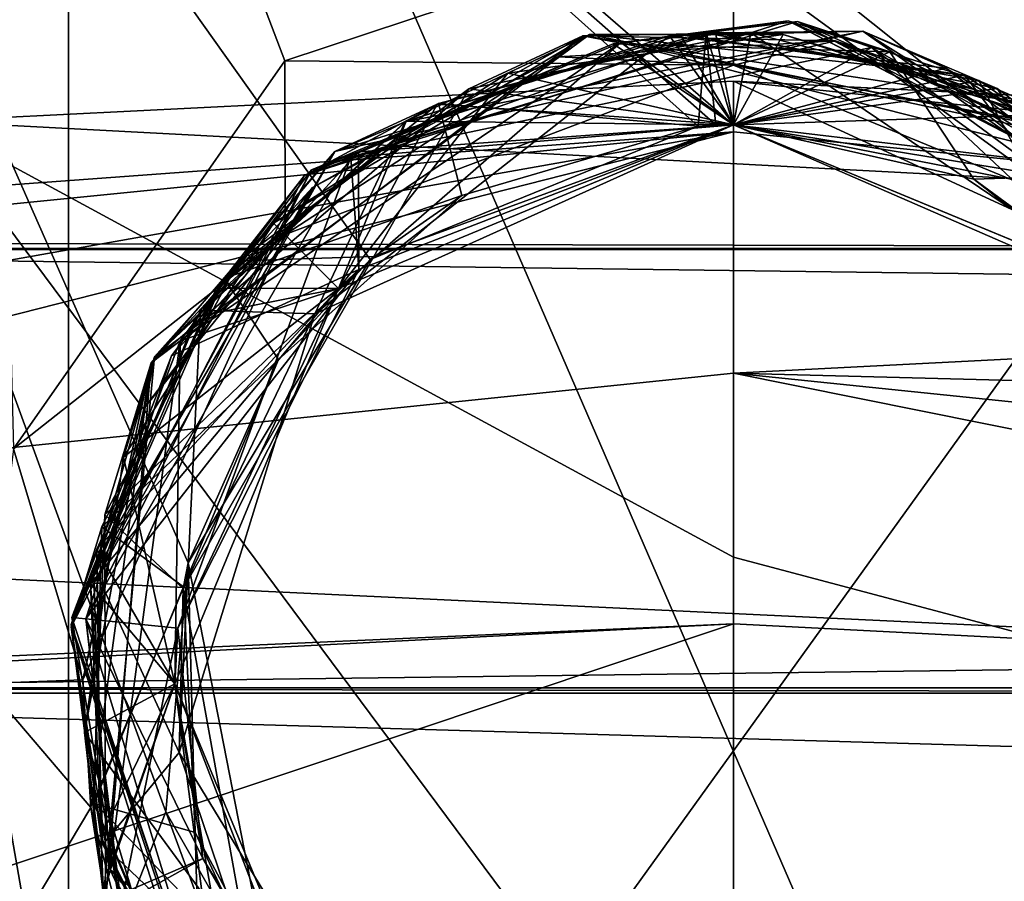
# Model space of a CAD drawing. Header units: millimetres. Extents: x -175 to 175, y 0 to 204.
# Tile 91 of 138: x 147.32 to 151.02, y 75.86 to 79.1. Entities that reach past the tile are written whole.
import ezdxf

# ---------------------------------------------------------------- set-up
doc = ezdxf.new("R2010")
doc.units = ezdxf.units.MM
doc.header["$LTSCALE"] = 65.185185
for name, color, linetype in [('396', 7, 'CONTINUOUS'), ('398', 7, 'CONTINUOUS'), ('403', 7, 'CONTINUOUS'), ('417', 7, 'CONTINUOUS'), ('439', 7, 'CONTINUOUS'), ('479', 7, 'CONTINUOUS'), ('488', 7, 'CONTINUOUS'), ('492', 7, 'CONTINUOUS'), ('493', 7, 'CONTINUOUS'), ('531', 7, 'CONTINUOUS'), ('533', 7, 'CONTINUOUS'), ('683', 7, 'CONTINUOUS'), ('767', 7, 'CONTINUOUS'), ('768', 7, 'CONTINUOUS'), ('769', 7, 'CONTINUOUS'), ('770', 7, 'CONTINUOUS'), ('777', 7, 'CONTINUOUS'), ('778', 7, 'CONTINUOUS'), ('779', 7, 'CONTINUOUS'), ('780', 7, 'CONTINUOUS'), ('781', 7, 'CONTINUOUS'), ('782', 7, 'CONTINUOUS'), ('838', 7, 'CONTINUOUS'), ('839', 7, 'CONTINUOUS'), ('840', 7, 'CONTINUOUS'), ('841', 7, 'CONTINUOUS'), ('842', 7, 'CONTINUOUS'), ('843', 7, 'CONTINUOUS')]:
    doc.layers.add(name, color=color, linetype=linetype)

msp = doc.modelspace()

# ---------------------------------------------------------------- linework, layer by layer
at = {"layer": '396', "color": 7, "linetype": 'CONTINUOUS', "true_color": 0xe0f2ff}
for points in [[(153.0242, 78.7142, 9.761), (150, 78.8646, 9.761), (159.1429, 74.6505, 15.8359), (153.0242, 78.7142, 9.761)], [(159.1429, 74.6505, 15.8359), (150, 78.8646, 9.761), (150, 77.076, 14.1808), (159.1429, 74.6505, 15.8359)], [(150, 74.6505, 18.2857), (159.1429, 74.6505, 15.8359), (150, 77.076, 14.1808), (150, 74.6505, 18.2857)]]:
    msp.add_3dface(points, dxfattribs=at)
at = {"layer": '398', "color": 7, "linetype": 'CONTINUOUS', "true_color": 0xe0f2ff}
for points in [[(150, 77.076, 14.1808), (150, 78.8646, 9.761), (146.9757, 78.7142, 9.761), (150, 77.076, 14.1808)], [(150, 74.6505, 18.2857), (146.9757, 78.7142, 9.761), (140.8571, 74.6505, 15.8359), (150, 74.6505, 18.2857)], [(150, 74.6505, 18.2857), (150, 77.076, 14.1808), (146.9757, 78.7142, 9.761), (150, 74.6505, 18.2857)]]:
    msp.add_3dface(points, dxfattribs=at)
at = {"layer": '403', "color": 7, "linetype": 'CONTINUOUS', "true_color": 0xe0f2ff}
for points in [[(144, 77.6108, 9.5), (144, 78.0738, 9.5), (150, 78.6741, 9.5), (144, 77.6108, 9.5)], [(144, 77.1479, 9.5), (144, 77.6108, 9.5), (150, 78.6741, 9.5), (144, 77.1479, 9.5)], [(150, 77.7671, 9.5), (144, 77.1479, 9.5), (150, 78.6741, 9.5), (150, 77.7671, 9.5)], [(156, 78.0738, 9.5), (150, 77.7671, 9.5), (150, 78.6741, 9.5), (156, 78.0738, 9.5)], [(156, 77.6108, 9.5), (150, 77.7671, 9.5), (156, 78.0738, 9.5), (156, 77.6108, 9.5)], [(156, 77.1479, 9.5), (150, 77.7671, 9.5), (156, 77.6108, 9.5), (156, 77.1479, 9.5)]]:
    msp.add_3dface(points, dxfattribs=at)
at = {"layer": '417', "color": 7, "linetype": 'CONTINUOUS', "true_color": 0xe0f2ff}
for points in [[(150, 74.2974, 15.5137), (142.4391, 74.2974, 13.5466), (150, 76.8254, 10.1634), (150, 74.2974, 15.5137)], [(150, 76.8254, 10.1634), (142.4391, 74.2974, 13.5466), (147.0907, 76.6762, 10.1635), (150, 76.8254, 10.1634)], [(152.9093, 76.6762, 10.1635), (150, 74.2974, 15.5137), (150, 76.8254, 10.1634), (152.9093, 76.6762, 10.1635)], [(157.5609, 74.2974, 13.5466), (150, 74.2974, 15.5137), (152.9093, 76.6762, 10.1635), (157.5609, 74.2974, 13.5466)]]:
    msp.add_3dface(points, dxfattribs=at)
at = {"layer": '439', "color": 7, "linetype": 'CONTINUOUS', "true_color": 0xe0f2ff}
for points in [[(144, 77.1479, 9.5), (150, 77.7671, 9.5), (155.8824, 76.5841, 9.6825), (144, 77.1479, 9.5)], [(150, 77.7671, 9.5), (156, 77.1479, 9.5), (155.8824, 76.5841, 9.6825), (150, 77.7671, 9.5)], [(144, 77.1479, 9.5), (155.8824, 76.5841, 9.6825), (144.1176, 76.5841, 9.6825), (144, 77.1479, 9.5)], [(152.9093, 76.6762, 10.1635), (150, 76.8254, 10.1634), (144.1218, 76.564, 9.6974), (152.9093, 76.6762, 10.1635)], [(150, 76.8254, 10.1634), (147.0907, 76.6762, 10.1635), (144.1218, 76.564, 9.6974), (150, 76.8254, 10.1634)], [(155.8077, 76.2261, 10.1634), (152.9093, 76.6762, 10.1635), (144.1218, 76.564, 9.6974), (155.8077, 76.2261, 10.1634)], [(155.8824, 76.5841, 9.6825), (155.8782, 76.564, 9.6974), (144.1176, 76.5841, 9.6825), (155.8824, 76.5841, 9.6825)], [(144.1176, 76.5841, 9.6825), (155.8782, 76.564, 9.6974), (144.1218, 76.564, 9.6974), (144.1176, 76.5841, 9.6825)], [(155.8782, 76.564, 9.6974), (155.8077, 76.2261, 10.1634), (144.1218, 76.564, 9.6974), (155.8782, 76.564, 9.6974)]]:
    msp.add_3dface(points, dxfattribs=at)
at = {"layer": '479', "color": 7, "linetype": 'CONTINUOUS', "true_color": 0xe0f2ff}
for points in [[(146.9757, 78.7142, 9.761), (150, 78.8646, 9.761), (156.0328, 78.2362, 9.5879), (146.9757, 78.7142, 9.761)], [(150, 78.8646, 9.761), (153.0242, 78.7142, 9.761), (156.0328, 78.2362, 9.5879), (150, 78.8646, 9.761)], [(143.9623, 78.2605, 9.761), (146.9757, 78.7142, 9.761), (156.0328, 78.2362, 9.5879), (143.9623, 78.2605, 9.761)], [(150, 78.6741, 9.5), (144, 78.0738, 9.5), (143.968, 78.2322, 9.5821), (150, 78.6741, 9.5)], [(156, 78.0738, 9.5), (150, 78.6741, 9.5), (143.968, 78.2322, 9.5821), (156, 78.0738, 9.5)], [(143.9623, 78.2605, 9.761), (156.0328, 78.2362, 9.5879), (143.9672, 78.2361, 9.5879), (143.9623, 78.2605, 9.761)], [(156.0328, 78.2362, 9.5879), (156.032, 78.2322, 9.5821), (143.9672, 78.2361, 9.5879), (156.0328, 78.2362, 9.5879)], [(143.9672, 78.2361, 9.5879), (156.032, 78.2322, 9.5821), (143.968, 78.2322, 9.5821), (143.9672, 78.2361, 9.5879)], [(156.032, 78.2322, 9.5821), (156, 78.0738, 9.5), (143.968, 78.2322, 9.5821), (156.032, 78.2322, 9.5821)]]:
    msp.add_3dface(points, dxfattribs=at)
at = {"layer": '488', "color": 7, "linetype": 'CONTINUOUS', "true_color": 0xe0f2ff}
for points in [[(147.5, 70.5738, -7.0255), (147.5, 82.1131, -7.3277), (152.5, 70.5738, -7.0255), (147.5, 70.5738, -7.0255)], [(152.5, 70.5738, -7.0255), (147.5, 82.1131, -7.3277), (152.5, 82.1131, -7.3277), (152.5, 70.5738, -7.0255)]]:
    msp.add_3dface(points, dxfattribs=at)
at = {"layer": '492', "color": 7, "linetype": 'CONTINUOUS', "true_color": 0xe0f2ff}
for points in [[(147.5, 82.1131, -7.3277), (147.5, 70.5738, -7.0255), (144.9872, 70.5738, -6.3522), (147.5, 82.1131, -7.3277)], [(147.5, 82.1131, -7.3277), (144.9872, 70.5738, -6.3522), (146.37, 82.1131, -7.2065), (147.5, 82.1131, -7.3277)]]:
    msp.add_3dface(points, dxfattribs=at)
at = {"layer": '493', "color": 7, "linetype": 'CONTINUOUS', "true_color": 0xe0f2ff}
for points in [[(151.6872, 78.9406, 8.7446), (152.8229, 81.9183, 8.8226), (147.1771, 81.9183, 8.8226), (151.6872, 78.9406, 8.7446)], [(150, 79.5, 8.7592), (151.6872, 78.9406, 8.7446), (147.1771, 81.9183, 8.8226), (150, 79.5, 8.7592)], [(148.3128, 78.9406, 8.7446), (150, 79.5, 8.7592), (147.1771, 81.9183, 8.8226), (148.3128, 78.9406, 8.7446)], [(147.2932, 77.4831, 8.7064), (148.3128, 78.9406, 8.7446), (147.1771, 81.9183, 8.8226), (147.2932, 77.4831, 8.7064)]]:
    msp.add_3dface(points, dxfattribs=at)
at = {"layer": '531', "color": 7, "linetype": 'CONTINUOUS', "true_color": 0xe0f2ff}
for points in [[(145.5, 82.6, 4.5), (154.5, 82.6, 4.5), (151.1099, 78.5195, 4.5), (145.5, 82.6, 4.5)], [(145.5, 70.1, 4.5), (145.5, 82.6, 4.5), (147.8658, 76.1181, 4.5), (145.5, 70.1, 4.5)], [(147.8658, 76.1181, 4.5), (145.5, 82.6, 4.5), (147.9496, 77.0538, 4.5), (147.8658, 76.1181, 4.5)], [(147.9496, 77.0538, 4.5), (145.5, 82.6, 4.5), (148.6338, 78.1949, 4.5), (147.9496, 77.0538, 4.5)], [(148.6338, 78.1949, 4.5), (145.5, 82.6, 4.5), (149.8664, 78.6957, 4.5), (148.6338, 78.1949, 4.5)], [(149.8664, 78.6957, 4.5), (145.5, 82.6, 4.5), (149.9325, 78.7, 4.5), (149.8664, 78.6957, 4.5)], [(149.9325, 78.7, 4.5), (145.5, 82.6, 4.5), (149.9987, 78.7008, 4.5), (149.9325, 78.7, 4.5)], [(149.9987, 78.7008, 4.5), (145.5, 82.6, 4.5), (151.1099, 78.5195, 4.5), (149.9987, 78.7008, 4.5)], [(148.1996, 75.2094, 4.5), (145.5, 70.1, 4.5), (147.8658, 76.1181, 4.5), (148.1996, 75.2094, 4.5)]]:
    msp.add_3dface(points, dxfattribs=at)
at = {"layer": '533', "color": 7, "linetype": 'CONTINUOUS', "true_color": 0xe0f2ff}
for points in [[(154.5, 70.1, -4.5), (154.5, 82.6, -4.5), (145.5, 70.1, -4.5), (154.5, 70.1, -4.5)], [(154.5, 82.6, -4.5), (145.5, 82.6, -4.5), (145.5, 70.1, -4.5), (154.5, 82.6, -4.5)]]:
    msp.add_3dface(points, dxfattribs=at)
at = {"layer": '683', "color": 7, "linetype": 'CONTINUOUS', "true_color": 0xe0f2ff}
for points in [[(147.4742, 70.5738, 8.5255), (147.1849, 76.6012, 8.6747), (146.8621, 70.5633, 8.3158), (147.4742, 70.5738, 8.5255)], [(147.3393, 75.7243, 8.6604), (147.1849, 76.6012, 8.6747), (147.4742, 70.5738, 8.5255), (147.3393, 75.7243, 8.6604)]]:
    msp.add_3dface(points, dxfattribs=at)
at = {"layer": '767', "color": 7, "linetype": 'CONTINUOUS', "true_color": 0xe0f2ff}
for points in [[(150, 78.7, 7.5277), (151.4848, 78.0851, 7.4277), (150, 78.7, 7.6919), (150, 78.7, 7.5277)], [(150, 78.7, 7.6919), (151.4848, 78.0851, 7.4277), (151.485, 78.0848, 7.5919), (150, 78.7, 7.6919)]]:
    msp.add_3dface(points, dxfattribs=at)
at = {"layer": '768', "color": 7, "linetype": 'CONTINUOUS', "true_color": 0xe0f2ff}
for points in [[(151.6872, 78.9406, 8.7446), (150, 79.5, 8.7592), (151.4908, 78.311, 8.1286), (151.6872, 78.9406, 8.7446)], [(150, 79.5, 8.7592), (150, 78.9251, 8.1843), (151.4908, 78.311, 8.1286), (150, 79.5, 8.7592)]]:
    msp.add_3dface(points, dxfattribs=at)
at = {"layer": '769', "color": 7, "linetype": 'CONTINUOUS', "true_color": 0xe0f2ff}
for points in [[(148.4262, 77.9904, 7.6356), (150, 78.7, 7.5277), (148.6473, 78.2063, 7.781), (148.4262, 77.9904, 7.6356)], [(150, 78.7, 7.5277), (150, 78.7, 7.6919), (148.6473, 78.2063, 7.781), (150, 78.7, 7.5277)], [(147.9306, 76.9572, 7.8701), (148.4262, 77.9904, 7.6356), (148.6473, 78.2063, 7.781), (147.9306, 76.9572, 7.8701)], [(147.9161, 76.3408, 7.7435), (148.4262, 77.9904, 7.6356), (147.9306, 76.9572, 7.8701), (147.9161, 76.3408, 7.7435)], [(148.187, 75.5403, 7.9592), (147.9161, 76.3408, 7.7435), (147.9306, 76.9572, 7.8701), (148.187, 75.5403, 7.9592)], [(148.8147, 74.8665, 7.8514), (147.9161, 76.3408, 7.7435), (148.187, 75.5403, 7.9592), (148.8147, 74.8665, 7.8514)]]:
    msp.add_3dface(points, dxfattribs=at)
at = {"layer": '770', "color": 7, "linetype": 'CONTINUOUS', "true_color": 0xe0f2ff}
for points in [[(150, 79.5, 8.7592), (148.3128, 78.9406, 8.7446), (150, 78.9251, 8.1843), (150, 79.5, 8.7592)], [(148.3128, 78.9406, 8.7446), (147.2932, 77.4831, 8.7064), (148.3138, 78.2883, 8.2454), (148.3128, 78.9406, 8.7446)], [(150, 78.9251, 8.1843), (148.3128, 78.9406, 8.7446), (148.3138, 78.2883, 8.2454), (150, 78.9251, 8.1843)], [(148.3138, 78.2883, 8.2454), (147.2932, 77.4831, 8.7064), (147.5533, 76.6149, 8.306), (148.3138, 78.2883, 8.2454)], [(147.2932, 77.4831, 8.7064), (147.1849, 76.6012, 8.6747), (147.5533, 76.6149, 8.306), (147.2932, 77.4831, 8.7064)], [(147.5533, 76.6149, 8.306), (147.1849, 76.6012, 8.6747), (147.5834, 76.1348, 8.3202), (147.5533, 76.6149, 8.306)], [(147.1849, 76.6012, 8.6747), (147.3393, 75.7243, 8.6604), (147.5834, 76.1348, 8.3202), (147.1849, 76.6012, 8.6747)], [(147.5834, 76.1348, 8.3202), (147.3393, 75.7243, 8.6604), (147.6855, 75.7331, 8.3308), (147.5834, 76.1348, 8.3202)]]:
    msp.add_3dface(points, dxfattribs=at)
at = {"layer": '777', "color": 7, "linetype": 'CONTINUOUS', "true_color": 0xe0f2ff}
for points in [[(149.799, 79.0385, 6.3233), (148.7691, 78.7146, 6.3799), (150, 78.7, 6.0919), (149.799, 79.0385, 6.3233)], [(148.8855, 78.7782, 7.173), (150, 78.7, 6.8919), (149.9315, 79.0458, 7.1164), (148.8855, 78.7782, 7.173)], [(149.0052, 78.8354, 7.9661), (150, 78.7, 7.6919), (150.0642, 79.0459, 7.9095), (149.0052, 78.8354, 7.9661)], [(150.8681, 78.8876, 6.2666), (149.799, 79.0385, 6.3233), (150, 78.7, 6.0919), (150.8681, 78.8876, 6.2666)], [(149.9315, 79.0458, 7.1164), (150, 78.7, 6.8919), (150.9908, 78.8372, 7.0597), (149.9315, 79.0458, 7.1164)], [(150, 78.7, 7.6919), (151.485, 78.0848, 7.5919), (150.0642, 79.0459, 7.9095), (150, 78.7, 7.6919)], [(150.0642, 79.0459, 7.9095), (151.485, 78.0848, 7.5919), (151.1107, 78.7802, 7.8528), (150.0642, 79.0459, 7.9095)], [(151.4847, 78.0851, 5.9919), (150.8681, 78.8876, 6.2666), (150, 78.7, 6.0919), (151.4847, 78.0851, 5.9919)], [(151.7682, 78.2913, 6.21), (150.8681, 78.8876, 6.2666), (151.4847, 78.0851, 5.9919), (151.7682, 78.2913, 6.21)], [(150, 78.7, 6.8919), (151.4848, 78.0851, 6.7919), (150.9908, 78.8372, 7.0597), (150, 78.7, 6.8919)], [(150.9908, 78.8372, 7.0597), (151.4848, 78.0851, 6.7919), (151.8572, 78.1929, 7.0031), (150.9908, 78.8372, 7.0597)], [(148.14, 78.1897, 8.0228), (148.6473, 78.2063, 7.781), (149.0052, 78.8354, 7.9661), (148.14, 78.1897, 8.0228)], [(148.6473, 78.2063, 7.781), (150, 78.7, 7.6919), (149.0052, 78.8354, 7.9661), (148.6473, 78.2063, 7.781)], [(148.0565, 78.0865, 7.2297), (148.5152, 78.085, 6.9919), (148.8855, 78.7782, 7.173), (148.0565, 78.0865, 7.2297)], [(148.5152, 78.085, 6.9919), (150, 78.7, 6.8919), (148.8855, 78.7782, 7.173), (148.5152, 78.085, 6.9919)], [(148.7691, 78.7146, 6.3799), (147.9788, 77.979, 6.4366), (148.5151, 78.085, 6.1919), (148.7691, 78.7146, 6.3799)], [(150, 78.7, 6.0919), (148.7691, 78.7146, 6.3799), (148.5151, 78.085, 6.1919), (150, 78.7, 6.0919)], [(147.9306, 76.9572, 7.8701), (148.6473, 78.2063, 7.781), (147.6369, 77.2344, 8.0794), (147.9306, 76.9572, 7.8701)], [(147.6369, 77.2344, 8.0794), (148.6473, 78.2063, 7.781), (148.14, 78.1897, 8.0228), (147.6369, 77.2344, 8.0794)], [(147.9788, 77.979, 6.4366), (147.5821, 76.9748, 6.4932), (148.5151, 78.085, 6.1919), (147.9788, 77.979, 6.4366)], [(148.5151, 78.085, 6.1919), (147.5821, 76.9748, 6.4932), (147.9, 76.6, 6.2919), (148.5151, 78.085, 6.1919)], [(147.606, 77.1053, 7.2863), (148.5152, 78.085, 6.9919), (148.0565, 78.0865, 7.2297), (147.606, 77.1053, 7.2863)], [(147.9, 76.6, 7.0919), (148.5152, 78.085, 6.9919), (147.606, 77.1053, 7.2863), (147.9, 76.6, 7.0919)], [(147.5939, 76.1555, 8.1361), (147.9306, 76.9572, 7.8701), (147.6369, 77.2344, 8.0794), (147.5939, 76.1555, 8.1361)], [(147.6215, 76.0258, 7.343), (147.9, 76.6, 7.0919), (147.606, 77.1053, 7.2863), (147.6215, 76.0258, 7.343)], [(147.5821, 76.9748, 6.4932), (147.6562, 75.8977, 6.5499), (147.9, 76.6, 6.2919), (147.5821, 76.9748, 6.4932)], [(148.187, 75.5403, 7.9592), (147.9306, 76.9572, 7.8701), (147.5939, 76.1555, 8.1361), (148.187, 75.5403, 7.9592)], [(147.5653, 76.8432, 5.7001), (147.6977, 75.7717, 5.7568), (147.9104, 76.8087, 5.4792), (147.5653, 76.8432, 5.7001)], [(147.9104, 76.8087, 5.4792), (147.6977, 75.7717, 5.7568), (148.0053, 75.9434, 5.5324), (147.9104, 76.8087, 5.4792)], [(148.1003, 75.058, 7.3996), (147.9, 76.6, 7.0919), (147.6215, 76.0258, 7.343), (148.1003, 75.058, 7.3996)], [(147.6562, 75.8977, 6.5499), (148.1866, 74.9573, 6.6065), (147.9, 76.6, 6.2919), (147.6562, 75.8977, 6.5499)], [(148.5152, 75.115, 7.1919), (147.9, 76.6, 7.0919), (148.1003, 75.058, 7.3996), (148.5152, 75.115, 7.1919)], [(147.9, 76.6, 6.2919), (148.1866, 74.9573, 6.6065), (148.5152, 75.115, 6.3919), (147.9, 76.6, 6.2919)], [(148.0195, 75.1633, 8.1927), (148.187, 75.5403, 7.9592), (147.5939, 76.1555, 8.1361), (148.0195, 75.1633, 8.1927)], [(148.0053, 75.9434, 5.5324), (147.6977, 75.7717, 5.7568), (148.443, 75.1908, 5.5856), (148.0053, 75.9434, 5.5324)]]:
    msp.add_3dface(points, dxfattribs=at)
at = {"layer": '778', "color": 7, "linetype": 'CONTINUOUS', "true_color": 0xe0f2ff}
for points in [[(147.8101, 77.806, 8.1457), (149.0052, 78.8354, 7.9661), (149.4326, 79.0348, 8.039), (147.8101, 77.806, 8.1457)], [(147.8101, 77.806, 8.1457), (149.4326, 79.0348, 8.039), (148.4169, 78.4656, 8.1964), (147.8101, 77.806, 8.1457)], [(147.8226, 77.8284, 6.5444), (148.7691, 78.7146, 6.3799), (149.4576, 79.0404, 6.4377), (147.8226, 77.8284, 6.5444)], [(147.8226, 77.8284, 6.5444), (149.4576, 79.0404, 6.4377), (148.2708, 78.3311, 6.6067), (147.8226, 77.8284, 6.5444)], [(148.2708, 78.3311, 6.6067), (149.4576, 79.0404, 6.4377), (149.151, 78.8948, 6.5519), (148.2708, 78.3311, 6.6067)], [(148.4169, 78.4656, 8.1964), (149.4326, 79.0348, 8.039), (149.3399, 78.9561, 8.1416), (148.4169, 78.4656, 8.1964)], [(148.5009, 78.6007, 7.2917), (149.9315, 79.0458, 7.1164), (150.4854, 79.0524, 7.1849), (148.5009, 78.6007, 7.2917)], [(148.5009, 78.6007, 7.2917), (150.4854, 79.0524, 7.1849), (148.7652, 78.7123, 7.3742), (148.5009, 78.6007, 7.2917)], [(148.8855, 78.7782, 7.173), (149.9315, 79.0458, 7.1164), (148.5009, 78.6007, 7.2917), (148.8855, 78.7782, 7.173)], [(148.7652, 78.7123, 7.3742), (150.4854, 79.0524, 7.1849), (149.7594, 79.0349, 7.3193), (148.7652, 78.7123, 7.3742)], [(148.7691, 78.7146, 6.3799), (149.799, 79.0385, 6.3233), (149.4576, 79.0404, 6.4377), (148.7691, 78.7146, 6.3799)], [(149.0052, 78.8354, 7.9661), (150.0642, 79.0459, 7.9095), (149.4326, 79.0348, 8.039), (149.0052, 78.8354, 7.9661)], [(149.151, 78.8948, 6.5519), (149.4576, 79.0404, 6.4377), (150.1862, 79.0397, 6.4971), (149.151, 78.8948, 6.5519)], [(149.3399, 78.9561, 8.1416), (149.4326, 79.0348, 8.039), (150.3835, 79.0166, 8.0868), (149.3399, 78.9561, 8.1416)], [(150.0642, 79.0459, 7.9095), (151.1107, 78.7802, 7.8528), (149.4326, 79.0348, 8.039), (150.0642, 79.0459, 7.9095)], [(149.4326, 79.0348, 8.039), (151.1107, 78.7802, 7.8528), (151.4311, 78.6499, 7.9322), (149.4326, 79.0348, 8.039)], [(149.4326, 79.0348, 8.039), (151.4311, 78.6499, 7.9322), (150.3835, 79.0166, 8.0868), (149.4326, 79.0348, 8.039)], [(149.799, 79.0385, 6.3233), (150.8681, 78.8876, 6.2666), (149.4576, 79.0404, 6.4377), (149.799, 79.0385, 6.3233)], [(149.4576, 79.0404, 6.4377), (150.8681, 78.8876, 6.2666), (151.4521, 78.6351, 6.3309), (149.4576, 79.0404, 6.4377)], [(149.4576, 79.0404, 6.4377), (151.4521, 78.6351, 6.3309), (150.1862, 79.0397, 6.4971), (149.4576, 79.0404, 6.4377)], [(149.7594, 79.0349, 7.3193), (150.4854, 79.0524, 7.1849), (150.7976, 78.9131, 7.2645), (149.7594, 79.0349, 7.3193)], [(149.9315, 79.0458, 7.1164), (150.9908, 78.8372, 7.0597), (150.4854, 79.0524, 7.1849), (149.9315, 79.0458, 7.1164)], [(150.1862, 79.0397, 6.4971), (151.4521, 78.6351, 6.3309), (151.1874, 78.7393, 6.4423), (150.1862, 79.0397, 6.4971)], [(150.9908, 78.8372, 7.0597), (151.8572, 78.1929, 7.0031), (150.4854, 79.0524, 7.1849), (150.9908, 78.8372, 7.0597)], [(150.4854, 79.0524, 7.1849), (151.8572, 78.1929, 7.0031), (152.1482, 77.8788, 7.0782), (150.4854, 79.0524, 7.1849)], [(150.4854, 79.0524, 7.1849), (152.1482, 77.8788, 7.0782), (150.7976, 78.9131, 7.2645), (150.4854, 79.0524, 7.1849)], [(150.3835, 79.0166, 8.0868), (151.4311, 78.6499, 7.9322), (151.357, 78.636, 8.032), (150.3835, 79.0166, 8.0868)], [(150.7976, 78.9131, 7.2645), (152.1482, 77.8788, 7.0782), (151.6902, 78.3692, 7.2097), (150.7976, 78.9131, 7.2645)], [(150.8681, 78.8876, 6.2666), (151.7682, 78.2913, 6.21), (151.4521, 78.6351, 6.3309), (150.8681, 78.8876, 6.2666)], [(148.14, 78.1897, 8.0228), (149.0052, 78.8354, 7.9661), (147.8101, 77.806, 8.1457), (148.14, 78.1897, 8.0228)], [(148.0565, 78.0865, 7.2297), (148.8855, 78.7782, 7.173), (148.5009, 78.6007, 7.2917), (148.0565, 78.0865, 7.2297)], [(147.9788, 77.979, 6.4366), (148.7691, 78.7146, 6.3799), (147.8226, 77.8284, 6.5444), (147.9788, 77.979, 6.4366)], [(147.9963, 78.0042, 7.429), (148.5009, 78.6007, 7.2917), (148.7652, 78.7123, 7.3742), (147.9963, 78.0042, 7.429)], [(147.51, 76.823, 7.3984), (148.0565, 78.0865, 7.2297), (148.5009, 78.6007, 7.2917), (147.51, 76.823, 7.3984)], [(147.51, 76.823, 7.3984), (148.5009, 78.6007, 7.2917), (147.5931, 77.0398, 7.4838), (147.51, 76.823, 7.3984)], [(147.5931, 77.0398, 7.4838), (148.5009, 78.6007, 7.2917), (147.9963, 78.0042, 7.429), (147.5931, 77.0398, 7.4838)], [(147.7827, 77.6346, 8.2512), (147.8101, 77.806, 8.1457), (148.4169, 78.4656, 8.1964), (147.7827, 77.6346, 8.2512)], [(147.7061, 77.4514, 6.6616), (147.8226, 77.8284, 6.5444), (148.2708, 78.3311, 6.6067), (147.7061, 77.4514, 6.6616)], [(147.6369, 77.2344, 8.0794), (148.14, 78.1897, 8.0228), (147.8101, 77.806, 8.1457), (147.6369, 77.2344, 8.0794)], [(147.606, 77.1053, 7.2863), (148.0565, 78.0865, 7.2297), (147.51, 76.823, 7.3984), (147.606, 77.1053, 7.2863)], [(147.5821, 76.9748, 6.4932), (147.9788, 77.979, 6.4366), (147.8226, 77.8284, 6.5444), (147.5821, 76.9748, 6.4932)], [(147.5533, 76.6149, 8.306), (147.5834, 76.1348, 8.3202), (147.8101, 77.806, 8.1457), (147.5533, 76.6149, 8.306)], [(147.5533, 76.6149, 8.306), (147.8101, 77.806, 8.1457), (147.7827, 77.6346, 8.2512), (147.5533, 76.6149, 8.306)], [(147.6307, 75.8022, 6.6512), (147.8226, 77.8284, 6.5444), (147.5601, 76.4164, 6.7164), (147.6307, 75.8022, 6.6512)], [(147.5601, 76.4164, 6.7164), (147.8226, 77.8284, 6.5444), (147.7061, 77.4514, 6.6616), (147.5601, 76.4164, 6.7164)], [(147.6307, 75.8022, 6.6512), (147.5821, 76.9748, 6.4932), (147.8226, 77.8284, 6.5444), (147.6307, 75.8022, 6.6512)], [(147.5834, 76.1348, 8.3202), (147.639, 75.778, 8.2525), (147.8101, 77.806, 8.1457), (147.5834, 76.1348, 8.3202)], [(147.639, 75.778, 8.2525), (147.6369, 77.2344, 8.0794), (147.8101, 77.806, 8.1457), (147.639, 75.778, 8.2525)], [(147.5939, 76.1555, 8.1361), (147.6369, 77.2344, 8.0794), (147.639, 75.778, 8.2525), (147.5939, 76.1555, 8.1361)], [(147.6215, 76.0258, 7.343), (147.606, 77.1053, 7.2863), (147.51, 76.823, 7.3984), (147.6215, 76.0258, 7.343)], [(147.6291, 75.9952, 7.5386), (147.51, 76.823, 7.3984), (147.5931, 77.0398, 7.4838), (147.6291, 75.9952, 7.5386)], [(147.6562, 75.8977, 6.5499), (147.5821, 76.9748, 6.4932), (147.6307, 75.8022, 6.6512), (147.6562, 75.8977, 6.5499)], [(148.1519, 74.9163, 5.9039), (147.5653, 76.8432, 5.7001), (147.5124, 76.8485, 5.7971), (148.1519, 74.9163, 5.9039)], [(148.1519, 74.9163, 5.9039), (147.5124, 76.8485, 5.7971), (147.686, 75.8049, 5.9489), (148.1519, 74.9163, 5.9039)], [(147.686, 75.8049, 5.9489), (147.5124, 76.8485, 5.7971), (147.5653, 76.8432, 5.8941), (147.686, 75.8049, 5.9489)], [(147.6977, 75.7717, 5.7568), (147.5653, 76.8432, 5.7001), (148.1519, 74.9163, 5.9039), (147.6977, 75.7717, 5.7568)], [(148.1693, 74.8975, 7.5052), (147.6215, 76.0258, 7.343), (147.51, 76.823, 7.3984), (148.1693, 74.8975, 7.5052)], [(148.1693, 74.8975, 7.5052), (147.51, 76.823, 7.3984), (148.0979, 75.0609, 7.5934), (148.1693, 74.8975, 7.5052)], [(148.0979, 75.0609, 7.5934), (147.51, 76.823, 7.3984), (147.6291, 75.9952, 7.5386), (148.0979, 75.0609, 7.5934)], [(147.8594, 75.4149, 6.7712), (147.6307, 75.8022, 6.6512), (147.5601, 76.4164, 6.7164), (147.8594, 75.4149, 6.7712)], [(147.5834, 76.1348, 8.3202), (147.6855, 75.7331, 8.3308), (147.639, 75.778, 8.2525), (147.5834, 76.1348, 8.3202)], [(148.0195, 75.1633, 8.1927), (147.5939, 76.1555, 8.1361), (147.639, 75.778, 8.2525), (148.0195, 75.1633, 8.1927)], [(148.1003, 75.058, 7.3996), (147.6215, 76.0258, 7.343), (148.1693, 74.8975, 7.5052), (148.1003, 75.058, 7.3996)], [(148.1866, 74.9573, 6.6065), (147.6562, 75.8977, 6.5499), (147.6307, 75.8022, 6.6512), (148.1866, 74.9573, 6.6065)]]:
    msp.add_3dface(points, dxfattribs=at)
at = {"layer": '779', "color": 7, "linetype": 'CONTINUOUS', "true_color": 0xe0f2ff}
for points in [[(150, 78.7, 7.5277), (148.4262, 77.9904, 7.6356), (149.7594, 79.0349, 7.3193), (150, 78.7, 7.5277)], [(148.4262, 77.9904, 7.6356), (148.7652, 78.7123, 7.3742), (149.7594, 79.0349, 7.3193), (148.4262, 77.9904, 7.6356)], [(149.151, 78.8948, 6.5519), (150.1862, 79.0397, 6.4971), (150, 78.7, 6.7277), (149.151, 78.8948, 6.5519)], [(150, 78.7, 7.5277), (149.7594, 79.0349, 7.3193), (150.7976, 78.9131, 7.2645), (150, 78.7, 7.5277)], [(150.1862, 79.0397, 6.4971), (151.1874, 78.7393, 6.4423), (150, 78.7, 6.7277), (150.1862, 79.0397, 6.4971)], [(150, 78.9251, 8.1843), (149.3399, 78.9561, 8.1416), (150.3835, 79.0166, 8.0868), (150, 78.9251, 8.1843)], [(150, 78.9251, 8.1843), (150.3835, 79.0166, 8.0868), (151.357, 78.636, 8.032), (150, 78.9251, 8.1843)], [(150, 78.9251, 8.1843), (148.3138, 78.2883, 8.2454), (149.3399, 78.9561, 8.1416), (150, 78.9251, 8.1843)], [(148.3138, 78.2883, 8.2454), (148.4169, 78.4656, 8.1964), (149.3399, 78.9561, 8.1416), (148.3138, 78.2883, 8.2454)], [(151.4908, 78.311, 8.1286), (150, 78.9251, 8.1843), (151.357, 78.636, 8.032), (151.4908, 78.311, 8.1286)], [(150, 78.7, 7.5277), (150.7976, 78.9131, 7.2645), (151.6902, 78.3692, 7.2097), (150, 78.7, 7.5277)], [(148.2708, 78.3311, 6.6067), (149.151, 78.8948, 6.5519), (148.5151, 78.085, 6.8277), (148.2708, 78.3311, 6.6067)], [(148.5151, 78.085, 6.8277), (149.151, 78.8948, 6.5519), (150, 78.7, 6.7277), (148.5151, 78.085, 6.8277)], [(150, 78.7, 6.7277), (151.1874, 78.7393, 6.4423), (151.4847, 78.0851, 6.6277), (150, 78.7, 6.7277)], [(148.4262, 77.9904, 7.6356), (147.9963, 78.0042, 7.429), (148.7652, 78.7123, 7.3742), (148.4262, 77.9904, 7.6356)], [(151.4848, 78.0851, 7.4277), (150, 78.7, 7.5277), (151.6902, 78.3692, 7.2097), (151.4848, 78.0851, 7.4277)], [(148.3138, 78.2883, 8.2454), (147.7827, 77.6346, 8.2512), (148.4169, 78.4656, 8.1964), (148.3138, 78.2883, 8.2454)], [(147.7061, 77.4514, 6.6616), (148.2708, 78.3311, 6.6067), (148.5151, 78.085, 6.8277), (147.7061, 77.4514, 6.6616)], [(148.3138, 78.2883, 8.2454), (147.5533, 76.6149, 8.306), (147.7827, 77.6346, 8.2512), (148.3138, 78.2883, 8.2454)], [(147.9, 76.6, 6.9277), (147.7061, 77.4514, 6.6616), (148.5151, 78.085, 6.8277), (147.9, 76.6, 6.9277)], [(147.9161, 76.3408, 7.7435), (147.5931, 77.0398, 7.4838), (147.9963, 78.0042, 7.429), (147.9161, 76.3408, 7.7435)], [(148.4262, 77.9904, 7.6356), (147.9161, 76.3408, 7.7435), (147.9963, 78.0042, 7.429), (148.4262, 77.9904, 7.6356)], [(147.5601, 76.4164, 6.7164), (147.7061, 77.4514, 6.6616), (147.9, 76.6, 6.9277), (147.5601, 76.4164, 6.7164)], [(147.9161, 76.3408, 7.7435), (147.6291, 75.9952, 7.5386), (147.5931, 77.0398, 7.4838), (147.9161, 76.3408, 7.7435)], [(147.686, 75.8049, 5.9489), (147.5653, 76.8432, 5.8941), (148.0053, 75.9434, 6.1682), (147.686, 75.8049, 5.9489)], [(148.0053, 75.9434, 6.1682), (147.5653, 76.8432, 5.8941), (147.9104, 76.8087, 6.1151), (148.0053, 75.9434, 6.1682)], [(148.5152, 75.115, 7.0277), (147.5601, 76.4164, 6.7164), (147.9, 76.6, 6.9277), (148.5152, 75.115, 7.0277)], [(147.8594, 75.4149, 6.7712), (147.5601, 76.4164, 6.7164), (148.5152, 75.115, 7.0277), (147.8594, 75.4149, 6.7712)], [(147.9161, 76.3408, 7.7435), (148.8147, 74.8665, 7.8514), (147.6291, 75.9952, 7.5386), (147.9161, 76.3408, 7.7435)], [(148.8147, 74.8665, 7.8514), (148.0979, 75.0609, 7.5934), (147.6291, 75.9952, 7.5386), (148.8147, 74.8665, 7.8514)], [(148.443, 75.1908, 6.2214), (147.686, 75.8049, 5.9489), (148.0053, 75.9434, 6.1682), (148.443, 75.1908, 6.2214)]]:
    msp.add_3dface(points, dxfattribs=at)
at = {"layer": '780', "color": 7, "linetype": 'CONTINUOUS', "true_color": 0xe0f2ff}
for points in [[(148.8903, 78.7807, 4.7728), (149.8664, 78.6957, 4.5), (149.8965, 79.0446, 4.7182), (148.8903, 78.7807, 4.7728)], [(149.8664, 78.6957, 4.5), (149.9325, 78.7, 4.5), (149.8965, 79.0446, 4.7182), (149.8664, 78.6957, 4.5)], [(149.9325, 78.7, 4.5), (149.9987, 78.7008, 4.5), (149.8965, 79.0446, 4.7182), (149.9325, 78.7, 4.5)], [(149.8965, 79.0446, 4.7182), (149.9987, 78.7008, 4.5), (150.9215, 78.8666, 4.6637), (149.8965, 79.0446, 4.7182)], [(148.5896, 78.5994, 5.591), (150, 78.7, 5.2919), (149.5478, 79.0046, 5.5365), (148.5896, 78.5994, 5.591)], [(149.5478, 79.0046, 5.5365), (150, 78.7, 5.2919), (150.5877, 78.9752, 5.4819), (149.5478, 79.0046, 5.5365)], [(150.5877, 78.9752, 5.4819), (150, 78.7, 5.2919), (150.9026, 78.4961, 5.2353), (150.5877, 78.9752, 5.4819)], [(151.5214, 78.5163, 5.4274), (150.5877, 78.9752, 5.4819), (150.9026, 78.4961, 5.2353), (151.5214, 78.5163, 5.4274)], [(149.9987, 78.7008, 4.5), (151.1099, 78.5195, 4.5), (150.9215, 78.8666, 4.6637), (149.9987, 78.7008, 4.5)], [(150.9215, 78.8666, 4.6637), (151.1099, 78.5195, 4.5), (151.7799, 78.2789, 4.6091), (150.9215, 78.8666, 4.6637)], [(148.8903, 78.7807, 4.7728), (148.0846, 78.1225, 4.8273), (148.9786, 78.4349, 4.5566), (148.8903, 78.7807, 4.7728)], [(149.8664, 78.6957, 4.5), (148.8903, 78.7807, 4.7728), (148.9786, 78.4349, 4.5566), (149.8664, 78.6957, 4.5)], [(148.5908, 78.157, 5.3856), (150, 78.7, 5.2919), (148.5896, 78.5994, 5.591), (148.5908, 78.157, 5.3856)], [(147.8864, 77.8327, 5.6456), (148.5908, 78.157, 5.3856), (148.5896, 78.5994, 5.591), (147.8864, 77.8327, 5.6456)], [(151.6298, 77.9243, 5.1788), (151.5214, 78.5163, 5.4274), (150.9026, 78.4961, 5.2353), (151.6298, 77.9243, 5.1788)], [(148.9786, 78.4349, 4.5566), (148.0846, 78.1225, 4.8273), (148.2892, 77.8179, 4.6131), (148.9786, 78.4349, 4.5566)], [(147.5653, 76.8432, 5.7001), (147.9104, 76.8087, 5.4792), (148.5908, 78.157, 5.3856), (147.5653, 76.8432, 5.7001)], [(147.5653, 76.8432, 5.7001), (148.5908, 78.157, 5.3856), (147.8864, 77.8327, 5.6456), (147.5653, 76.8432, 5.7001)], [(148.0846, 78.1225, 4.8273), (147.6252, 77.1891, 4.8819), (148.2892, 77.8179, 4.6131), (148.0846, 78.1225, 4.8273)], [(148.2892, 77.8179, 4.6131), (147.6252, 77.1891, 4.8819), (147.9318, 76.9643, 4.6697), (148.2892, 77.8179, 4.6131)], [(147.6252, 77.1891, 4.8819), (147.5951, 76.1492, 4.9364), (147.9318, 76.9643, 4.6697), (147.6252, 77.1891, 4.8819)], [(147.9318, 76.9643, 4.6697), (147.5951, 76.1492, 4.9364), (147.976, 76.0401, 4.7263), (147.9318, 76.9643, 4.6697)], [(147.5951, 76.1492, 4.9364), (147.9998, 75.1908, 4.991), (147.976, 76.0401, 4.7263), (147.5951, 76.1492, 4.9364)], [(147.976, 76.0401, 4.7263), (147.9998, 75.1908, 4.991), (148.4131, 75.2246, 4.7828), (147.976, 76.0401, 4.7263)]]:
    msp.add_3dface(points, dxfattribs=at)
at = {"layer": '781', "color": 7, "linetype": 'CONTINUOUS', "true_color": 0xe0f2ff}
for points in [[(149.8965, 79.0446, 4.7182), (150.2054, 79.0915, 4.7993), (148.3868, 78.5098, 4.8991), (149.8965, 79.0446, 4.7182)], [(148.3868, 78.5098, 4.8991), (150.2054, 79.0915, 4.7993), (149.5763, 79.0098, 4.929), (148.3868, 78.5098, 4.8991)], [(149.5478, 79.0046, 5.5365), (150.2399, 79.0885, 5.5976), (148.4133, 78.532, 5.6974), (149.5478, 79.0046, 5.5365)], [(148.4133, 78.532, 5.6974), (150.2399, 79.0885, 5.5976), (148.5605, 78.5786, 5.7869), (148.4133, 78.532, 5.6974)], [(148.5605, 78.5786, 5.7869), (150.2399, 79.0885, 5.5976), (150.5179, 78.9913, 5.6796), (148.5605, 78.5786, 5.7869)], [(149.5478, 79.0046, 5.5365), (150.5877, 78.9752, 5.4819), (150.2399, 79.0885, 5.5976), (149.5478, 79.0046, 5.5365)], [(149.5763, 79.0098, 4.929), (150.2054, 79.0915, 4.7993), (151.516, 78.5205, 4.8217), (149.5763, 79.0098, 4.929)], [(149.8965, 79.0446, 4.7182), (150.9215, 78.8666, 4.6637), (150.2054, 79.0915, 4.7993), (149.8965, 79.0446, 4.7182)], [(150.9215, 78.8666, 4.6637), (151.7799, 78.2789, 4.6091), (150.2054, 79.0915, 4.7993), (150.9215, 78.8666, 4.6637)], [(151.7799, 78.2789, 4.6091), (151.9043, 78.2198, 4.6996), (150.2054, 79.0915, 4.7993), (151.7799, 78.2789, 4.6091)], [(150.2054, 79.0915, 4.7993), (151.9043, 78.2198, 4.6996), (151.516, 78.5205, 4.8217), (150.2054, 79.0915, 4.7993)], [(150.5877, 78.9752, 5.4819), (151.5214, 78.5163, 5.4274), (150.2399, 79.0885, 5.5976), (150.5877, 78.9752, 5.4819)], [(151.5214, 78.5163, 5.4274), (151.9265, 78.1933, 5.4978), (150.2399, 79.0885, 5.5976), (151.5214, 78.5163, 5.4274)], [(150.2399, 79.0885, 5.5976), (151.9265, 78.1933, 5.4978), (150.5179, 78.9913, 5.6796), (150.2399, 79.0885, 5.5976)], [(148.8903, 78.7807, 4.7728), (149.8965, 79.0446, 4.7182), (148.3868, 78.5098, 4.8991), (148.8903, 78.7807, 4.7728)], [(147.9198, 77.8883, 5.0362), (148.3868, 78.5098, 4.8991), (149.5763, 79.0098, 4.929), (147.9198, 77.8883, 5.0362)], [(148.5896, 78.5994, 5.591), (149.5478, 79.0046, 5.5365), (148.4133, 78.532, 5.6974), (148.5896, 78.5994, 5.591)], [(150.5179, 78.9913, 5.6796), (151.9265, 78.1933, 5.4978), (152.1291, 77.8056, 5.5724), (150.5179, 78.9913, 5.6796)], [(148.0846, 78.1225, 4.8273), (148.8903, 78.7807, 4.7728), (148.3868, 78.5098, 4.8991), (148.0846, 78.1225, 4.8273)], [(147.5653, 76.8432, 5.8941), (148.4133, 78.532, 5.6974), (148.5605, 78.5786, 5.7869), (147.5653, 76.8432, 5.8941)], [(147.8864, 77.8327, 5.6456), (148.5896, 78.5994, 5.591), (148.4133, 78.532, 5.6974), (147.8864, 77.8327, 5.6456)], [(148.0846, 78.1225, 4.8273), (148.3868, 78.5098, 4.8991), (147.5092, 76.8141, 4.9989), (148.0846, 78.1225, 4.8273)], [(147.5092, 76.8141, 4.9989), (148.3868, 78.5098, 4.8991), (147.9198, 77.8883, 5.0362), (147.5092, 76.8141, 4.9989)], [(147.5653, 76.8432, 5.8941), (147.5124, 76.8485, 5.7971), (148.4133, 78.532, 5.6974), (147.5653, 76.8432, 5.8941)], [(147.5124, 76.8485, 5.7971), (147.8864, 77.8327, 5.6456), (148.4133, 78.532, 5.6974), (147.5124, 76.8485, 5.7971)], [(147.6252, 77.1891, 4.8819), (148.0846, 78.1225, 4.8273), (147.5092, 76.8141, 4.9989), (147.6252, 77.1891, 4.8819)], [(147.6538, 75.9056, 5.1434), (147.5092, 76.8141, 4.9989), (147.9198, 77.8883, 5.0362), (147.6538, 75.9056, 5.1434)], [(147.5124, 76.8485, 5.7971), (147.5653, 76.8432, 5.7001), (147.8864, 77.8327, 5.6456), (147.5124, 76.8485, 5.7971)], [(147.5951, 76.1492, 4.9364), (147.6252, 77.1891, 4.8819), (147.5092, 76.8141, 4.9989), (147.5951, 76.1492, 4.9364)], [(147.5951, 76.1492, 4.9364), (147.5092, 76.8141, 4.9989), (148.0846, 74.9934, 5.0987), (147.5951, 76.1492, 4.9364)], [(148.0846, 74.9934, 5.0987), (147.5092, 76.8141, 4.9989), (147.6538, 75.9056, 5.1434), (148.0846, 74.9934, 5.0987)], [(147.9998, 75.1908, 4.991), (147.5951, 76.1492, 4.9364), (148.0846, 74.9934, 5.0987), (147.9998, 75.1908, 4.991)], [(148.9561, 74.3871, 5.2507), (148.0846, 74.9934, 5.0987), (147.6538, 75.9056, 5.1434), (148.9561, 74.3871, 5.2507)]]:
    msp.add_3dface(points, dxfattribs=at)
at = {"layer": '782', "color": 7, "linetype": 'CONTINUOUS', "true_color": 0xe0f2ff}
for points in [[(147.9198, 77.8883, 5.0362), (149.5763, 79.0098, 4.929), (148.5151, 78.0849, 5.2277), (147.9198, 77.8883, 5.0362)], [(148.5151, 78.0849, 5.2277), (149.5763, 79.0098, 4.929), (150, 78.7, 5.1277), (148.5151, 78.0849, 5.2277)], [(148.5605, 78.5786, 5.7869), (150.5179, 78.9913, 5.6796), (150, 78.7, 5.9277), (148.5605, 78.5786, 5.7869)], [(149.5763, 79.0098, 4.929), (151.516, 78.5205, 4.8217), (150, 78.7, 5.1277), (149.5763, 79.0098, 4.929)], [(150, 78.7, 5.9277), (150.5179, 78.9913, 5.6796), (151.4848, 78.0851, 5.8277), (150, 78.7, 5.9277)], [(150.5179, 78.9913, 5.6796), (152.1291, 77.8056, 5.5724), (151.4848, 78.0851, 5.8277), (150.5179, 78.9913, 5.6796)], [(148.5908, 78.157, 6.0214), (148.5605, 78.5786, 5.7869), (150, 78.7, 5.9277), (148.5908, 78.157, 6.0214)], [(150, 78.7, 5.1277), (151.516, 78.5205, 4.8217), (151.5377, 78.0302, 5.0231), (150, 78.7, 5.1277)], [(147.9104, 76.8087, 6.1151), (147.5653, 76.8432, 5.8941), (148.5605, 78.5786, 5.7869), (147.9104, 76.8087, 6.1151)], [(147.9104, 76.8087, 6.1151), (148.5605, 78.5786, 5.7869), (148.5908, 78.157, 6.0214), (147.9104, 76.8087, 6.1151)], [(147.9, 76.6, 5.3277), (147.9198, 77.8883, 5.0362), (148.5151, 78.0849, 5.2277), (147.9, 76.6, 5.3277)], [(147.6538, 75.9056, 5.1434), (147.9198, 77.8883, 5.0362), (147.9, 76.6, 5.3277), (147.6538, 75.9056, 5.1434)], [(147.8658, 76.1181, 4.5), (147.9496, 77.0538, 4.5), (148.2713, 75.4076, 4.6046), (147.8658, 76.1181, 4.5)], [(148.5152, 75.1149, 5.4277), (147.6538, 75.9056, 5.1434), (147.9, 76.6, 5.3277), (148.5152, 75.1149, 5.4277)], [(148.1996, 75.2094, 4.5), (147.8658, 76.1181, 4.5), (148.2713, 75.4076, 4.6046), (148.1996, 75.2094, 4.5)], [(148.9561, 74.3871, 5.2507), (147.6538, 75.9056, 5.1434), (148.5152, 75.1149, 5.4277), (148.9561, 74.3871, 5.2507)]]:
    msp.add_3dface(points, dxfattribs=at)
at = {"layer": '838', "color": 7, "linetype": 'CONTINUOUS', "true_color": 0xe0f2ff}
for points in [[(151.4848, 78.0851, 6.7919), (150, 78.7, 6.8919), (151.4847, 78.0851, 6.6277), (151.4848, 78.0851, 6.7919)], [(150, 78.7, 6.8919), (150, 78.7, 6.7277), (151.4847, 78.0851, 6.6277), (150, 78.7, 6.8919)]]:
    msp.add_3dface(points, dxfattribs=at)
at = {"layer": '839', "color": 7, "linetype": 'CONTINUOUS', "true_color": 0xe0f2ff}
for points in [[(151.4847, 78.0851, 5.9919), (150, 78.7, 6.0919), (151.4848, 78.0851, 5.8277), (151.4847, 78.0851, 5.9919)], [(150, 78.7, 6.0919), (150, 78.7, 5.9277), (151.4848, 78.0851, 5.8277), (150, 78.7, 6.0919)]]:
    msp.add_3dface(points, dxfattribs=at)
at = {"layer": '840', "color": 7, "linetype": 'CONTINUOUS', "true_color": 0xe0f2ff}
for points in [[(148.6338, 78.1949, 4.5), (149.8664, 78.6957, 4.5), (148.9786, 78.4349, 4.5566), (148.6338, 78.1949, 4.5)], [(150.9026, 78.4961, 5.2353), (150, 78.7, 5.2919), (151.5377, 78.0302, 5.0231), (150.9026, 78.4961, 5.2353)], [(150, 78.7, 5.2919), (150, 78.7, 5.1277), (151.5377, 78.0302, 5.0231), (150, 78.7, 5.2919)], [(151.6298, 77.9243, 5.1788), (150.9026, 78.4961, 5.2353), (151.5377, 78.0302, 5.0231), (151.6298, 77.9243, 5.1788)], [(148.6338, 78.1949, 4.5), (148.9786, 78.4349, 4.5566), (148.2892, 77.8179, 4.6131), (148.6338, 78.1949, 4.5)], [(147.9496, 77.0538, 4.5), (148.6338, 78.1949, 4.5), (148.2892, 77.8179, 4.6131), (147.9496, 77.0538, 4.5)], [(147.9496, 77.0538, 4.5), (148.2892, 77.8179, 4.6131), (147.9318, 76.9643, 4.6697), (147.9496, 77.0538, 4.5)], [(147.9496, 77.0538, 4.5), (147.9318, 76.9643, 4.6697), (147.976, 76.0401, 4.7263), (147.9496, 77.0538, 4.5)], [(147.9496, 77.0538, 4.5), (147.976, 76.0401, 4.7263), (148.2713, 75.4076, 4.6046), (147.9496, 77.0538, 4.5)], [(147.976, 76.0401, 4.7263), (148.4131, 75.2246, 4.7828), (148.2713, 75.4076, 4.6046), (147.976, 76.0401, 4.7263)]]:
    msp.add_3dface(points, dxfattribs=at)
at = {"layer": '841', "color": 7, "linetype": 'CONTINUOUS', "true_color": 0xe0f2ff}
for points in [[(148.5152, 78.085, 6.9919), (148.5151, 78.085, 6.8277), (150, 78.7, 6.7277), (148.5152, 78.085, 6.9919)], [(150, 78.7, 6.8919), (148.5152, 78.085, 6.9919), (150, 78.7, 6.7277), (150, 78.7, 6.8919)], [(148.5152, 78.085, 6.9919), (147.9, 76.6, 7.0919), (148.5151, 78.085, 6.8277), (148.5152, 78.085, 6.9919)], [(147.9, 76.6, 7.0919), (147.9, 76.6, 6.9277), (148.5151, 78.085, 6.8277), (147.9, 76.6, 7.0919)], [(147.9, 76.6, 7.0919), (148.5152, 75.115, 7.1919), (147.9, 76.6, 6.9277), (147.9, 76.6, 7.0919)], [(148.5152, 75.115, 7.1919), (148.5152, 75.115, 7.0277), (147.9, 76.6, 6.9277), (148.5152, 75.115, 7.1919)]]:
    msp.add_3dface(points, dxfattribs=at)
at = {"layer": '842', "color": 7, "linetype": 'CONTINUOUS', "true_color": 0xe0f2ff}
for points in [[(150, 78.7, 6.0919), (148.5151, 78.085, 6.1919), (150, 78.7, 5.9277), (150, 78.7, 6.0919)], [(148.5151, 78.085, 6.1919), (148.5908, 78.157, 6.0214), (150, 78.7, 5.9277), (148.5151, 78.085, 6.1919)], [(148.5151, 78.085, 6.1919), (147.9104, 76.8087, 6.1151), (148.5908, 78.157, 6.0214), (148.5151, 78.085, 6.1919)], [(148.5151, 78.085, 6.1919), (147.9, 76.6, 6.2919), (147.9104, 76.8087, 6.1151), (148.5151, 78.085, 6.1919)], [(147.9, 76.6, 6.2919), (148.0053, 75.9434, 6.1682), (147.9104, 76.8087, 6.1151), (147.9, 76.6, 6.2919)], [(147.9, 76.6, 6.2919), (148.5152, 75.115, 6.3919), (148.0053, 75.9434, 6.1682), (147.9, 76.6, 6.2919)], [(148.5152, 75.115, 6.3919), (148.443, 75.1908, 6.2214), (148.0053, 75.9434, 6.1682), (148.5152, 75.115, 6.3919)]]:
    msp.add_3dface(points, dxfattribs=at)
at = {"layer": '843', "color": 7, "linetype": 'CONTINUOUS', "true_color": 0xe0f2ff}
for points in [[(148.5908, 78.157, 5.3856), (148.5151, 78.0849, 5.2277), (150, 78.7, 5.1277), (148.5908, 78.157, 5.3856)], [(150, 78.7, 5.2919), (148.5908, 78.157, 5.3856), (150, 78.7, 5.1277), (150, 78.7, 5.2919)], [(148.5908, 78.157, 5.3856), (147.9104, 76.8087, 5.4792), (148.5151, 78.0849, 5.2277), (148.5908, 78.157, 5.3856)], [(147.9104, 76.8087, 5.4792), (147.9, 76.6, 5.3277), (148.5151, 78.0849, 5.2277), (147.9104, 76.8087, 5.4792)], [(147.9104, 76.8087, 5.4792), (148.0053, 75.9434, 5.5324), (147.9, 76.6, 5.3277), (147.9104, 76.8087, 5.4792)], [(148.0053, 75.9434, 5.5324), (148.443, 75.1908, 5.5856), (147.9, 76.6, 5.3277), (148.0053, 75.9434, 5.5324)], [(148.443, 75.1908, 5.5856), (148.5152, 75.1149, 5.4277), (147.9, 76.6, 5.3277), (148.443, 75.1908, 5.5856)]]:
    msp.add_3dface(points, dxfattribs=at)

doc.saveas('drawing.dxf')
